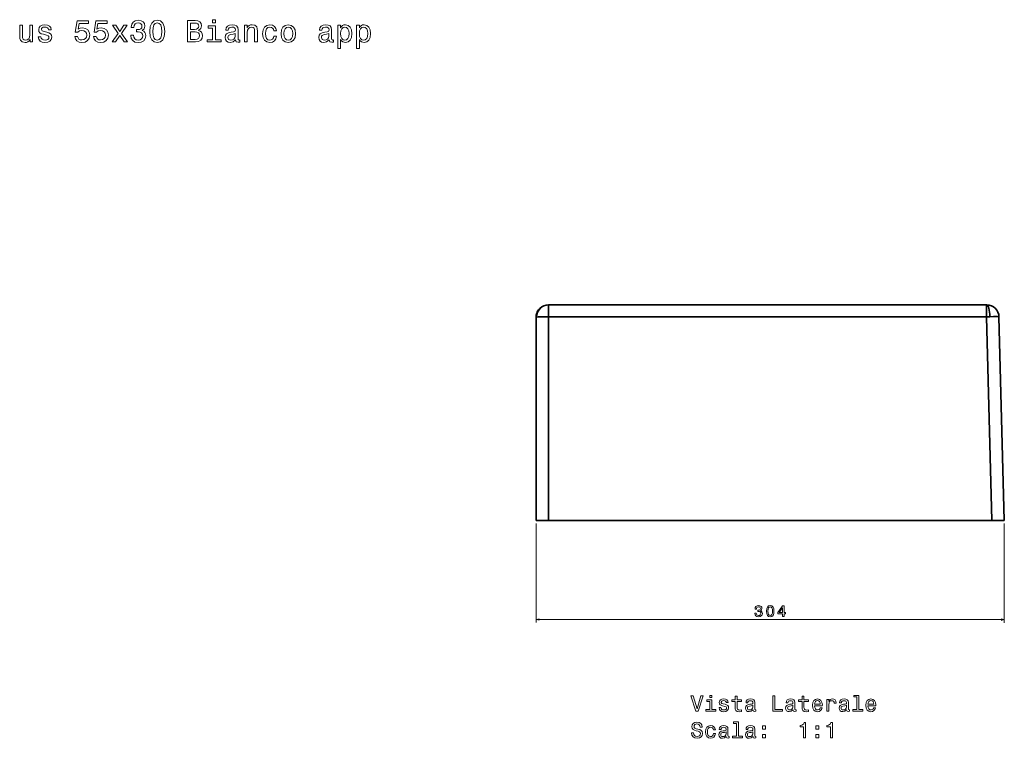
# Model space of a CAD drawing. Extents: x 316 to 1594, y -224 to 776.
# Tile 3 of 3: x 956 to 1594, y 310 to 776. Entities that reach past the tile are written whole.
import ezdxf

# ---------------------------------------------------------------- set-up
doc = ezdxf.new("R2010")
doc.units = 0

msp = doc.modelspace()

# ---------------------------------------------------------------- linework, layer by layer
at = {"color": 7, "lineweight": 35}
for p, q in [((1582.9, 591.4), (1298.69, 591.4)), ((1298.69, 591.4), (1582.9, 591.4)), ((1290.69, 583.4), (1290.69, 451.4)), ((1290.69, 451.4), (1290.69, 583.4)), ((1290.69, 451.4), (1290.69, 583.4)), ((1290.69, 583.4), (1290.69, 451.4)), ((1298.69, 583.61), (1298.69, 451.4)), ((1298.69, 583.61), (1582.9, 583.61)), ((1298.69, 583.61), (1298.69, 451.4)), ((1582.9, 583.61), (1298.69, 583.61)), ((1586.36, 451.4), (1582.9, 583.61)), ((1586.36, 451.4), (1582.9, 583.61)), ((1594.36, 451.4), (1590.89, 583.61)), ((1590.89, 583.61), (1594.36, 451.4)), ((1586.36, 451.4), (1298.69, 451.4)), ((1298.69, 451.4), (1586.36, 451.4)), ((1586.36, 451.4), (1298.69, 451.4)), ((1332.81, 451.4), (1303.69, 451.4)), ((1303.69, 451.4), (1332.81, 451.4)), ((1345.26, 451.4), (1402.69, 451.4)), ((1402.69, 451.4), (1345.26, 451.4)), ((1406.12, 451.4), (1475.25, 451.4)), ((1475.25, 451.4), (1406.12, 451.4)), ((1478.69, 451.4), (1536.12, 451.4)), ((1536.12, 451.4), (1478.69, 451.4)), ((1536.12, 451.4), (1561.72, 451.4)), ((1536.12, 451.4), (1561.72, 451.4))]:
    msp.add_line(p, q, dxfattribs=at)
at = {"color": 7, "lineweight": 35, "ltscale": 0.194766}
for p, q in [((1298.69, 591.4), (1298.69, 583.61)), ((1298.69, 591.4), (1298.69, 583.61)), ((1582.9, 583.61), (1582.9, 591.4)), ((1582.9, 583.61), (1582.9, 591.4))]:
    msp.add_line(p, q, dxfattribs=at)
at = {"color": 7, "lineweight": 35, "ltscale": 0.000577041}
msp.add_line((1290.78, 584.59), (1290.77, 584.57), dxfattribs=at)
at = {"color": 7, "lineweight": 35, "ltscale": 0.002589}
msp.add_line((1291.13, 586.03), (1291.1, 585.93), dxfattribs=at)
at = {"color": 7, "lineweight": 35, "ltscale": 0.000484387}
msp.add_line((1291.8, 587.47), (1291.79, 587.45), dxfattribs=at)
at = {"color": 7, "lineweight": 35, "ltscale": 0.25}
msp.add_line((1290.69, 521.4), (1290.69, 531.4), dxfattribs=at)
msp.add_line((1290.69, 521.4), (1290.69, 531.4), dxfattribs=at)
msp.add_line((1290.69, 521.4), (1290.69, 531.4), dxfattribs=at)
msp.add_line((1290.69, 521.4), (1290.69, 531.4), dxfattribs=at)
at = {"color": 7, "lineweight": 35, "ltscale": 0.250001}
msp.add_line((1290.69, 511.4), (1290.69, 521.4), dxfattribs=at)
msp.add_line((1290.69, 511.4), (1290.69, 521.4), dxfattribs=at)
msp.add_line((1290.69, 511.4), (1290.69, 521.4), dxfattribs=at)
msp.add_line((1290.69, 511.4), (1290.69, 521.4), dxfattribs=at)
at = {"color": 7, "lineweight": 13}
for p, q in [((1290.69, 449.4), (1290.68, 385.1)), ((1594.36, 449.35), (1594.34, 385.05)), ((1290.68, 387.1), (1594.35, 387.05))]:
    msp.add_line(p, q, dxfattribs=at)
at = {"color": 7, "lineweight": 35, "ltscale": 0.2}
for p, q in [((1290.69, 451.4), (1298.69, 451.4)), ((1290.69, 451.4), (1298.69, 451.4)), ((1298.69, 451.4), (1290.69, 451.4))]:
    msp.add_line(p, q, dxfattribs=at)
at = {"color": 7, "lineweight": 35, "ltscale": 0.399136}
for p, q in [((1303.69, 451.4), (1319.65, 451.4)), ((1319.65, 451.4), (1303.69, 451.4))]:
    msp.add_line(p, q, dxfattribs=at)
at = {"color": 7, "lineweight": 35, "ltscale": 0.001437}
msp.add_line((1319.65, 451.4), (1319.71, 451.4), dxfattribs=at)
at = {"color": 7, "lineweight": 35, "ltscale": 0.001395}
msp.add_line((1319.71, 451.4), (1319.65, 451.4), dxfattribs=at)
at = {"color": 7, "lineweight": 35, "ltscale": 0.001459}
msp.add_line((1319.65, 451.4), (1319.71, 451.4), dxfattribs=at)
at = {"color": 7, "lineweight": 35, "ltscale": 0.000653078}
msp.add_line((1319.68, 451.4), (1319.65, 451.4), dxfattribs=at)
at = {"color": 7, "lineweight": 35, "ltscale": 0.000704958}
msp.add_line((1319.65, 451.4), (1319.68, 451.4), dxfattribs=at)
at = {"color": 7, "lineweight": 35, "ltscale": 0.000607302}
msp.add_line((1319.68, 451.4), (1319.65, 451.4), dxfattribs=at)
at = {"color": 7, "lineweight": 35, "ltscale": 0.311316}
msp.add_line((1332.81, 451.4), (1345.26, 451.4), dxfattribs=at)
msp.add_line((1332.81, 451.4), (1345.26, 451.4), dxfattribs=at)
at = {"color": 7, "lineweight": 35, "ltscale": 0.000292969}
msp.add_line((1332.82, 451.4), (1332.81, 451.4), dxfattribs=at)
at = {"color": 7, "lineweight": 35, "ltscale": 0.000286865}
msp.add_line((1332.82, 451.4), (1332.81, 451.4), dxfattribs=at)
at = {"color": 7, "lineweight": 35, "ltscale": 0.085864}
msp.add_line((1402.69, 451.4), (1406.12, 451.4), dxfattribs=at)
msp.add_line((1402.69, 451.4), (1406.12, 451.4), dxfattribs=at)
at = {"color": 7, "lineweight": 35, "ltscale": 0.085867}
msp.add_line((1475.25, 451.4), (1478.69, 451.4), dxfattribs=at)
msp.add_line((1475.25, 451.4), (1478.69, 451.4), dxfattribs=at)
at = {"color": 7, "lineweight": 35, "ltscale": 7.93457e-05}
msp.add_line((1478.69, 451.4), (1478.69, 451.4), dxfattribs=at)
at = {"color": 7, "lineweight": 35, "ltscale": 0.000506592}
msp.add_line((1561.7, 451.4), (1561.72, 451.4), dxfattribs=at)
at = {"color": 7, "lineweight": 35, "ltscale": 0.19993}
for p, q in [((1586.36, 451.4), (1594.36, 451.4)), ((1586.36, 451.4), (1594.36, 451.4)), ((1594.36, 451.4), (1586.36, 451.4))]:
    msp.add_line(p, q, dxfattribs=at)
at = {"color": 7, "lineweight": 13}
for points in [[(973.14, 768.29), (971.43, 768.69), (970.16, 769.16), (969.73, 770.11), (969.85, 770.77), (970.28, 771.26), (970.96, 771.56), (971.95, 771.68), (972.9, 771.56), (973.65, 771.2), (974.13, 770.65), (974.33, 769.93), (976.07, 769.93), (976.07, 769.97), (975.77, 771.28), (974.94, 772.31), (973.65, 772.95), (971.95, 773.19), (970.24, 772.95), (968.99, 772.29), (968.2, 771.3), (967.96, 770.05), (968.14, 768.84), (968.7, 767.99), (969.63, 767.38), (970.98, 766.96), (972.96, 766.48), (974.17, 765.97), (974.49, 765.57), (974.62, 764.96), (974.43, 764.22), (973.95, 763.65), (973.16, 763.29), (972.11, 763.17), (971, 763.29), (970.2, 763.71), (969.65, 764.4), (969.43, 765.35), (967.72, 765.35), (968, 763.73), (968.83, 762.56), (970.14, 761.86), (971.95, 761.59), (973.85, 761.86), (975.24, 762.56), (976.09, 763.69), (976.39, 765.16), (976.17, 766.44), (975.54, 767.3), (974.51, 767.87)], [(991.3, 765.63), (991.74, 763.97), (992.73, 762.68), (994.18, 761.88), (996.04, 761.57), (998.08, 761.94), (999.67, 762.93), (1000.68, 764.5), (1001.06, 766.52), (1000.72, 768.39), (999.75, 769.86), (998.24, 770.81), (996.28, 771.16), (994.77, 770.91), (993.6, 770.25), (994.16, 774.02), (1000.3, 774.02), (1000.3, 775.67), (992.81, 775.67), (991.7, 768.25), (993.32, 768.25), (994.49, 769.2), (995.98, 769.54), (997.27, 769.32), (998.26, 768.67), (998.88, 767.69), (999.11, 766.41), (998.88, 765.14), (998.24, 764.16), (997.25, 763.53), (995.98, 763.31), (994.91, 763.45), (994.08, 763.91), (993.48, 764.64), (993.17, 765.63)], [(1003.44, 765.63), (1003.89, 763.97), (1004.87, 762.68), (1006.33, 761.88), (1008.18, 761.57), (1010.22, 761.94), (1011.81, 762.93), (1012.82, 764.5), (1013.21, 766.52), (1012.86, 768.39), (1011.89, 769.86), (1010.38, 770.81), (1008.43, 771.16), (1006.91, 770.91), (1005.74, 770.25), (1006.31, 774.02), (1012.44, 774.02), (1012.44, 775.67), (1004.96, 775.67), (1003.85, 768.25), (1005.46, 768.25), (1006.63, 769.2), (1008.12, 769.54), (1009.41, 769.32), (1010.4, 768.67), (1011.03, 767.69), (1011.25, 766.41), (1011.03, 765.14), (1010.38, 764.16), (1009.39, 763.53), (1008.12, 763.31), (1007.05, 763.45), (1006.23, 763.91), (1005.62, 764.64), (1005.32, 765.63)], [(1027.65, 766.37), (1027.65, 766.23), (1027.97, 764.3), (1028.92, 762.84), (1030.41, 761.92), (1032.39, 761.57), (1034.49, 761.92), (1036.06, 762.8), (1037.07, 764.22), (1037.43, 766.03), (1037.27, 767.22), (1036.83, 768.19), (1036.1, 768.94), (1035.13, 769.48), (1036.45, 770.57), (1036.91, 772.31), (1036.61, 773.88), (1035.74, 775.07), (1034.33, 775.82), (1032.39, 776.08), (1030.57, 775.76), (1029.18, 774.87), (1028.28, 773.46), (1027.97, 771.58), (1027.97, 771.44), (1029.77, 771.44), (1029.93, 772.73), (1030.45, 773.66), (1031.3, 774.22), (1032.49, 774.42), (1033.54, 774.26), (1034.31, 773.84), (1034.77, 773.15), (1034.95, 772.22), (1034.77, 771.24), (1034.29, 770.57), (1033.44, 770.17), (1032.29, 770.05), (1031.5, 770.07), (1031.5, 768.47), (1032.49, 768.51), (1033.76, 768.33), (1034.71, 767.85), (1035.28, 767.06), (1035.48, 766.03), (1035.26, 764.86), (1034.67, 763.99), (1033.74, 763.45), (1032.51, 763.27), (1031.24, 763.47), (1030.31, 764.07), (1029.73, 765.04), (1029.51, 766.37)], [(1040.02, 768.82), (1040.32, 765.65), (1041.27, 763.39), (1042.78, 762.02), (1044.88, 761.57), (1046.96, 762.02), (1048.47, 763.39), (1049.4, 765.65), (1049.72, 768.82), (1049.4, 771.96), (1049.01, 773.21), (1048.47, 774.24), (1046.96, 775.61), (1044.88, 776.08), (1042.78, 775.61), (1041.27, 774.22), (1040.32, 771.96)], [(1041.95, 768.82), (1042.11, 771.26), (1042.62, 773.01), (1043.53, 774.04), (1044.88, 774.4), (1046.21, 774.04), (1047.12, 773.01), (1047.62, 771.26), (1047.78, 768.82), (1047.62, 766.35), (1047.12, 764.6), (1046.21, 763.57), (1044.88, 763.23), (1043.53, 763.57), (1042.62, 764.6), (1042.11, 766.35)], [(1071.69, 769.54), (1073.1, 770.71), (1073.46, 771.5), (1073.58, 772.47), (1073.32, 773.98), (1072.53, 775.07), (1071.26, 775.73), (1069.49, 775.98), (1064.51, 775.98), (1064.51, 761.98), (1069.77, 761.98), (1071.65, 762.26), (1073.04, 763.09), (1073.91, 764.4), (1074.21, 766.17), (1074.03, 767.36), (1073.54, 768.35), (1072.76, 769.08)], [(1069.11, 770.17), (1066.36, 770.17), (1066.36, 774.3), (1069.27, 774.3), (1070.36, 774.18), (1071.12, 773.82), (1071.59, 773.19), (1071.75, 772.27), (1071.57, 771.34), (1071.08, 770.69), (1070.26, 770.29)], [(1082.62, 776.46), (1080.74, 776.46), (1080.74, 774.44), (1082.62, 774.44)], [(1095.71, 763.39), (1095.71, 763.33), (1095.81, 762.64), (1096.12, 762.16), (1097.39, 761.78), (1098.38, 761.94), (1098.38, 763.31), (1097.95, 763.25), (1097.39, 763.51), (1097.29, 764.32), (1097.29, 769.93), (1097.04, 771.36), (1096.34, 772.37), (1095.11, 772.97), (1093.37, 773.19), (1091.68, 772.95), (1090.43, 772.27), (1089.64, 771.2), (1089.38, 769.78), (1089.38, 769.66), (1090.97, 769.66), (1091.11, 770.51), (1091.56, 771.12), (1092.28, 771.48), (1093.31, 771.62), (1094.3, 771.52), (1095.01, 771.22), (1095.43, 770.69), (1095.57, 769.97), (1095.49, 769.12), (1095.17, 768.69), (1094.36, 768.49), (1092.85, 768.33), (1091.11, 767.97), (1089.88, 767.32), (1089.16, 766.31), (1088.94, 764.82), (1089.14, 763.49), (1089.76, 762.5), (1090.77, 761.88), (1092.16, 761.65), (1094.04, 762.08)], [(1101.42, 761.98), (1103.2, 761.98), (1103.2, 768.23), (1103.38, 769.66), (1103.96, 770.71), (1104.87, 771.36), (1106.08, 771.6), (1107.05, 771.4), (1107.66, 770.85), (1107.96, 769.95), (1108.06, 768.73), (1108.06, 761.98), (1109.83, 761.98), (1109.83, 769.1), (1109.75, 770.53), (1109.39, 771.72), (1108.2, 772.81), (1106.34, 773.19), (1105.32, 773.05), (1104.45, 772.67), (1103.7, 772.02), (1103.12, 771.16), (1103.12, 772.81), (1101.42, 772.81)], [(1120.47, 769.22), (1122.22, 769.22), (1121.86, 770.83), (1120.99, 772.1), (1119.64, 772.89), (1117.88, 773.19), (1115.95, 772.79), (1114.47, 771.66), (1113.55, 769.82), (1113.22, 767.36), (1113.53, 764.92), (1114.43, 763.11), (1115.87, 761.98), (1117.82, 761.59), (1119.56, 761.9), (1120.91, 762.74), (1121.84, 764.07), (1122.24, 765.85), (1120.55, 765.85), (1120.24, 764.72), (1119.68, 763.87), (1118.87, 763.35), (1117.88, 763.19), (1116.65, 763.45), (1115.77, 764.26), (1115.22, 765.57), (1115.04, 767.42), (1115.22, 769.24), (1115.79, 770.55), (1116.69, 771.36), (1117.88, 771.64), (1118.93, 771.46), (1119.72, 770.99), (1120.24, 770.23)], [(1125.19, 767.38), (1125.51, 764.92), (1126.44, 763.11), (1127.91, 761.98), (1129.89, 761.59), (1131.84, 761.98), (1133.32, 763.09), (1134.24, 764.9), (1134.59, 767.38), (1134.24, 769.84), (1133.32, 771.68), (1131.84, 772.79), (1129.89, 773.19), (1127.91, 772.79), (1126.44, 771.66), (1125.51, 769.84)], [(1156.43, 763.39), (1156.43, 763.33), (1156.53, 762.64), (1156.84, 762.16), (1158.11, 761.78), (1159.1, 761.94), (1159.1, 763.31), (1158.67, 763.25), (1158.11, 763.51), (1158.01, 764.32), (1158.01, 769.93), (1157.77, 771.36), (1157.06, 772.37), (1155.83, 772.97), (1154.09, 773.19), (1152.4, 772.95), (1151.15, 772.27), (1150.36, 771.2), (1150.1, 769.78), (1150.1, 769.66), (1151.69, 769.66), (1151.83, 770.51), (1152.28, 771.12), (1153, 771.48), (1154.03, 771.62), (1155.02, 771.52), (1155.73, 771.22), (1156.15, 770.69), (1156.29, 769.97), (1156.21, 769.12), (1155.89, 768.69), (1155.08, 768.49), (1153.57, 768.33), (1151.83, 767.97), (1150.6, 767.32), (1149.88, 766.31), (1149.66, 764.82), (1149.86, 763.49), (1150.48, 762.5), (1151.49, 761.88), (1152.88, 761.65), (1154.76, 762.08)], [(1163.82, 771.14), (1163.82, 772.81), (1162.04, 772.81), (1162.04, 757.78), (1163.82, 757.78), (1163.82, 763.63), (1164.44, 762.68), (1165.15, 762.06), (1166.92, 761.59), (1168.62, 761.98), (1169.95, 763.13), (1170.82, 764.94), (1171.14, 767.4), (1170.82, 769.84), (1169.95, 771.66), (1168.62, 772.79), (1166.92, 773.19), (1165.96, 773.07), (1165.13, 772.69), (1164.42, 772.04)], [(1175.96, 771.14), (1175.96, 772.81), (1174.19, 772.81), (1174.19, 757.78), (1175.96, 757.78), (1175.96, 763.63), (1176.59, 762.68), (1177.29, 762.06), (1179.07, 761.59), (1180.76, 761.98), (1182.09, 763.13), (1182.96, 764.94), (1183.28, 767.4), (1182.96, 769.84), (1182.09, 771.66), (1180.76, 772.79), (1179.07, 773.19), (1178.1, 773.07), (1177.27, 772.69), (1176.57, 772.04)], [(964.04, 772.81), (962.27, 772.81), (962.27, 766.56), (962.07, 765.1), (961.48, 764.05), (960.57, 763.41), (959.38, 763.21), (958.44, 763.37), (957.83, 763.85), (957.49, 764.68), (957.41, 765.85), (957.41, 772.81), (955.63, 772.81), (955.63, 765.69), (955.69, 764.26), (956.08, 763.07), (957.25, 761.98), (959.12, 761.59), (960.13, 761.73), (961, 762.1), (961.74, 762.72), (962.35, 763.63), (962.35, 761.98), (964.04, 761.98)], [(1017.7, 761.98), (1020.49, 766.19), (1023.35, 761.98), (1025.49, 761.98), (1021.62, 767.56), (1025.27, 772.81), (1023.21, 772.81), (1020.57, 768.88), (1017.93, 772.81), (1015.83, 772.81), (1019.42, 767.54), (1015.63, 761.98)], [(1069.55, 763.65), (1066.36, 763.65), (1066.36, 768.47), (1069.37, 768.47), (1070.64, 768.33), (1071.55, 767.91), (1072.09, 767.18), (1072.27, 766.13), (1072.09, 765.02), (1071.59, 764.26), (1070.74, 763.79)], [(1082.56, 763.47), (1082.56, 772.45), (1078, 772.45), (1078, 770.93), (1080.79, 770.93), (1080.79, 763.47), (1077.15, 763.47), (1077.15, 761.98), (1086.23, 761.98), (1086.23, 763.47)], [(1095.51, 765.77), (1095.27, 764.72), (1094.62, 763.91), (1093.66, 763.39), (1092.47, 763.21), (1091.7, 763.31), (1091.15, 763.63), (1090.81, 764.2), (1090.71, 764.98), (1090.79, 765.69), (1091.11, 766.19), (1092.4, 766.76), (1094.04, 767), (1095.51, 767.48)], [(1127, 767.4), (1127.18, 769.22), (1127.75, 770.53), (1128.66, 771.34), (1129.89, 771.62), (1131.1, 771.34), (1132, 770.55), (1132.57, 769.22), (1132.77, 767.4), (1132.57, 765.57), (1132, 764.24), (1131.1, 763.43), (1129.89, 763.17), (1128.66, 763.43), (1127.75, 764.24), (1127.18, 765.57)], [(1156.23, 765.77), (1155.99, 764.72), (1155.34, 763.91), (1154.38, 763.39), (1153.19, 763.21), (1152.42, 763.31), (1151.87, 763.63), (1151.53, 764.2), (1151.43, 764.98), (1151.51, 765.69), (1151.83, 766.19), (1153.13, 766.76), (1154.76, 767), (1156.23, 767.48)], [(1166.62, 763.19), (1165.43, 763.45), (1164.56, 764.26), (1164.02, 765.57), (1163.84, 767.4), (1164.02, 769.22), (1164.56, 770.53), (1165.43, 771.32), (1166.62, 771.6), (1167.71, 771.32), (1168.58, 770.51), (1169.12, 769.2), (1169.32, 767.4), (1169.12, 765.59), (1168.58, 764.26), (1167.71, 763.45)], [(1178.77, 763.19), (1177.57, 763.45), (1176.71, 764.26), (1176.16, 765.57), (1175.98, 767.4), (1176.16, 769.22), (1176.71, 770.53), (1177.57, 771.32), (1178.77, 771.6), (1179.85, 771.32), (1180.72, 770.51), (1181.27, 769.2), (1181.47, 767.4), (1181.27, 765.59), (1180.72, 764.26), (1179.85, 763.45)], [(1432.5, 391.28), (1432.5, 391.2), (1432.66, 390.24), (1433.13, 389.51), (1433.88, 389.05), (1434.87, 388.87), (1435.92, 389.05), (1436.7, 389.49), (1437.21, 390.2), (1437.39, 391.1), (1437.31, 391.7), (1437.09, 392.18), (1436.72, 392.56), (1436.24, 392.83), (1436.9, 393.37), (1437.13, 394.24), (1436.98, 395.03), (1436.54, 395.62), (1435.84, 396), (1434.87, 396.13), (1433.96, 395.97), (1433.27, 395.52), (1432.81, 394.82), (1432.66, 393.88), (1432.66, 393.81), (1433.56, 393.81), (1433.64, 394.45), (1433.9, 394.92), (1434.32, 395.2), (1434.92, 395.3), (1435.44, 395.22), (1435.83, 395.01), (1436.06, 394.66), (1436.15, 394.2), (1436.06, 393.71), (1435.82, 393.37), (1435.39, 393.17), (1434.82, 393.11), (1434.43, 393.12), (1434.42, 392.32), (1434.92, 392.34), (1435.55, 392.25), (1436.03, 392.01), (1436.31, 391.62), (1436.41, 391.1), (1436.3, 390.52), (1436.01, 390.08), (1435.54, 389.81), (1434.93, 389.72), (1434.29, 389.82), (1433.83, 390.13), (1433.54, 390.61), (1433.43, 391.28)], [(1440.08, 392.49), (1440.23, 390.91), (1440.71, 389.78), (1441.46, 389.1), (1442.51, 388.87), (1443.55, 389.09), (1444.31, 389.78), (1444.77, 390.91), (1444.93, 392.49), (1444.77, 394.07), (1444.58, 394.69), (1444.31, 395.21), (1443.55, 395.89), (1442.51, 396.13), (1441.46, 395.89), (1440.71, 395.2), (1440.23, 394.07)], [(1441.05, 392.49), (1441.13, 393.71), (1441.38, 394.59), (1441.84, 395.11), (1442.51, 395.29), (1443.18, 395.11), (1443.63, 394.59), (1443.88, 393.71), (1443.96, 392.49), (1443.88, 391.26), (1443.63, 390.39), (1443.18, 389.87), (1442.51, 389.7), (1441.84, 389.87), (1441.38, 390.39), (1441.13, 391.26)], [(1450.54, 389.07), (1451.45, 389.07), (1451.45, 390.81), (1452.45, 390.81), (1452.45, 391.61), (1451.45, 391.62), (1451.45, 395.92), (1450.53, 395.92), (1447.46, 391.7), (1447.46, 390.81), (1450.54, 390.81)], [(1448.31, 391.62), (1450.54, 394.75), (1450.54, 391.62)], [(1397.53, 337.54), (1395.03, 329.03), (1392.45, 337.54), (1391.08, 337.54), (1394.31, 327.53), (1395.75, 327.53), (1398.9, 337.54)], [(1404.59, 328.59), (1404.59, 335.01), (1401.34, 335.01), (1401.34, 333.93), (1403.33, 333.93), (1403.33, 328.59), (1400.73, 328.59), (1400.73, 327.53), (1407.22, 327.53), (1407.22, 328.59)], [(1404.64, 337.87), (1403.3, 337.87), (1403.3, 336.43), (1404.64, 336.43)], [(1413.18, 332.04), (1411.96, 332.33), (1411.05, 332.66), (1410.75, 333.33), (1410.83, 333.81), (1411.14, 334.16), (1411.63, 334.37), (1412.33, 334.46), (1413.01, 334.37), (1413.54, 334.11), (1413.89, 333.72), (1414.03, 333.2), (1415.27, 333.2), (1415.27, 333.23), (1415.06, 334.17), (1414.46, 334.9), (1413.54, 335.37), (1412.33, 335.54), (1411.11, 335.37), (1410.21, 334.89), (1409.65, 334.18), (1409.48, 333.29), (1409.61, 332.43), (1410.01, 331.82), (1410.67, 331.39), (1411.64, 331.09), (1413.05, 330.74), (1413.92, 330.38), (1414.15, 330.09), (1414.23, 329.66), (1414.1, 329.13), (1413.76, 328.72), (1413.2, 328.46), (1412.45, 328.38), (1411.65, 328.46), (1411.08, 328.77), (1410.69, 329.26), (1410.53, 329.93), (1409.31, 329.93), (1409.51, 328.78), (1410.1, 327.95), (1411.04, 327.44), (1412.33, 327.25), (1413.69, 327.44), (1414.68, 327.95), (1415.29, 328.75), (1415.5, 329.8), (1415.34, 330.71), (1414.9, 331.33), (1414.16, 331.73)], [(1419.77, 333.93), (1419.77, 330.05), (1419.85, 328.8), (1420.26, 327.93), (1421.06, 327.43), (1422.43, 327.25), (1423.93, 327.33), (1423.93, 328.42), (1422.84, 328.33), (1421.84, 328.45), (1421.31, 328.81), (1421.08, 329.41), (1421.04, 330.27), (1421.04, 333.93), (1423.93, 333.93), (1423.93, 335.01), (1421.04, 335.01), (1421.04, 337.27), (1419.77, 337.27), (1419.77, 335.01), (1417.58, 335.01), (1417.58, 333.93)], [(1431.34, 328.54), (1431.34, 328.49), (1431.41, 328), (1431.63, 327.66), (1432.53, 327.38), (1433.24, 327.5), (1433.24, 328.48), (1432.94, 328.44), (1432.53, 328.62), (1432.46, 329.2), (1432.46, 333.2), (1432.29, 334.23), (1431.78, 334.95), (1430.91, 335.38), (1429.67, 335.54), (1428.46, 335.37), (1427.56, 334.88), (1427, 334.11), (1426.81, 333.1), (1426.81, 333.02), (1427.95, 333.02), (1428.05, 333.62), (1428.37, 334.05), (1428.89, 334.31), (1429.62, 334.41), (1430.33, 334.34), (1430.83, 334.13), (1431.14, 333.75), (1431.24, 333.23), (1431.18, 332.63), (1430.95, 332.33), (1430.37, 332.18), (1429.29, 332.07), (1428.05, 331.81), (1427.17, 331.35), (1426.65, 330.63), (1426.5, 329.56), (1426.64, 328.61), (1427.09, 327.9), (1427.81, 327.46), (1428.8, 327.3), (1430.14, 327.6)], [(1444.15, 327.53), (1450.57, 327.53), (1450.57, 328.74), (1445.47, 328.74), (1445.47, 337.53), (1444.15, 337.53)], [(1457.36, 328.54), (1457.36, 328.49), (1457.43, 328), (1457.65, 327.66), (1458.56, 327.38), (1459.26, 327.5), (1459.26, 328.48), (1458.96, 328.44), (1458.56, 328.62), (1458.48, 329.2), (1458.48, 333.2), (1458.31, 334.23), (1457.81, 334.95), (1456.93, 335.38), (1455.69, 335.54), (1454.48, 335.37), (1453.59, 334.88), (1453.02, 334.11), (1452.84, 333.1), (1452.84, 333.02), (1453.97, 333.02), (1454.08, 333.62), (1454.39, 334.05), (1454.91, 334.31), (1455.65, 334.41), (1456.35, 334.34), (1456.86, 334.13), (1457.16, 333.75), (1457.26, 333.23), (1457.2, 332.63), (1456.97, 332.33), (1456.4, 332.18), (1455.31, 332.07), (1454.08, 331.81), (1453.2, 331.35), (1452.68, 330.63), (1452.52, 329.56), (1452.66, 328.61), (1453.11, 327.9), (1453.83, 327.46), (1454.82, 327.3), (1456.16, 327.6)], [(1463.14, 333.93), (1463.14, 330.05), (1463.23, 328.8), (1463.63, 327.93), (1464.44, 327.43), (1465.8, 327.25), (1467.3, 327.33), (1467.3, 328.42), (1466.21, 328.33), (1465.21, 328.45), (1464.68, 328.81), (1464.45, 329.41), (1464.41, 330.27), (1464.41, 333.93), (1467.3, 333.93), (1467.3, 335.01), (1464.41, 335.01), (1464.41, 337.27), (1463.14, 337.27), (1463.14, 335.01), (1460.95, 335.01), (1460.95, 333.93)], [(1471.22, 331.03), (1476.29, 331.03), (1476.31, 331.62), (1476.08, 333.28), (1475.44, 334.52), (1474.44, 335.27), (1473.1, 335.54), (1471.78, 335.25), (1470.78, 334.44), (1470.13, 333.13), (1469.9, 331.4), (1470.11, 329.63), (1470.76, 328.33), (1471.76, 327.53), (1473.05, 327.25), (1474.18, 327.44), (1475.1, 327.93), (1475.78, 328.71), (1476.16, 329.75), (1474.91, 329.75), (1474.65, 329.17), (1474.28, 328.74), (1473.21, 328.39), (1472.39, 328.55), (1471.77, 329.05), (1471.37, 329.88), (1471.22, 330.99)], [(1471.22, 332.1), (1471.38, 333.09), (1471.77, 333.82), (1472.36, 334.27), (1473.14, 334.43), (1473.9, 334.27), (1474.49, 333.82), (1474.85, 333.09), (1474.98, 332.1)], [(1479.26, 327.53), (1480.53, 327.53), (1480.53, 331.95), (1480.66, 333.02), (1481.05, 333.78), (1481.68, 334.24), (1482.53, 334.4), (1483.17, 334.3), (1483.64, 334.01), (1483.93, 333.52), (1484.03, 332.86), (1485.31, 332.86), (1485.14, 334.03), (1484.67, 334.86), (1483.87, 335.37), (1482.79, 335.54), (1482.06, 335.42), (1481.42, 335.14), (1480.86, 334.65), (1480.42, 333.98), (1480.42, 335.27), (1479.26, 335.27)], [(1492.06, 328.54), (1492.06, 328.49), (1492.13, 328), (1492.35, 327.66), (1493.25, 327.38), (1493.96, 327.5), (1493.96, 328.48), (1493.66, 328.44), (1493.25, 328.62), (1493.18, 329.2), (1493.18, 333.2), (1493.01, 334.23), (1492.5, 334.95), (1491.63, 335.38), (1490.39, 335.54), (1489.18, 335.37), (1488.28, 334.88), (1487.72, 334.11), (1487.53, 333.1), (1487.53, 333.02), (1488.67, 333.02), (1488.77, 333.62), (1489.09, 334.05), (1489.61, 334.31), (1490.34, 334.41), (1491.05, 334.34), (1491.55, 334.13), (1491.86, 333.75), (1491.96, 333.23), (1491.9, 332.63), (1491.67, 332.33), (1491.09, 332.18), (1490.01, 332.07), (1488.77, 331.81), (1487.89, 331.35), (1487.38, 330.63), (1487.22, 329.56), (1487.36, 328.61), (1487.81, 327.9), (1488.53, 327.46), (1489.52, 327.3), (1490.86, 327.6)], [(1498.66, 336.81), (1498.66, 328.59), (1496.05, 328.59), (1496.05, 327.53), (1502.52, 327.53), (1502.52, 328.59), (1499.93, 328.59), (1499.93, 337.87), (1496.67, 337.87), (1496.67, 336.81)], [(1505.92, 331.03), (1510.99, 331.03), (1511.01, 331.62), (1510.78, 333.28), (1510.14, 334.52), (1509.13, 335.27), (1507.79, 335.54), (1506.48, 335.25), (1505.47, 334.44), (1504.82, 333.13), (1504.59, 331.4), (1504.81, 329.63), (1505.46, 328.33), (1506.45, 327.53), (1507.75, 327.25), (1508.87, 327.44), (1509.8, 327.93), (1510.47, 328.71), (1510.86, 329.75), (1509.61, 329.75), (1509.35, 329.17), (1508.97, 328.74), (1507.91, 328.39), (1507.09, 328.55), (1506.47, 329.05), (1506.06, 329.88), (1505.92, 330.99)], [(1505.92, 332.1), (1506.08, 333.09), (1506.47, 333.82), (1507.06, 334.27), (1507.84, 334.43), (1508.6, 334.27), (1509.19, 333.82), (1509.55, 333.09), (1509.68, 332.1)], [(1431.19, 330.24), (1431.02, 329.49), (1430.56, 328.91), (1429.87, 328.54), (1429.02, 328.41), (1428.47, 328.48), (1428.08, 328.71), (1427.84, 329.11), (1427.76, 329.67), (1427.82, 330.18), (1428.05, 330.54), (1428.97, 330.94), (1430.14, 331.12), (1431.19, 331.46)], [(1457.22, 330.24), (1457.04, 329.49), (1456.58, 328.91), (1455.89, 328.54), (1455.04, 328.41), (1454.49, 328.48), (1454.1, 328.71), (1453.86, 329.11), (1453.79, 329.67), (1453.84, 330.18), (1454.08, 330.54), (1455, 330.94), (1456.16, 331.12), (1457.22, 331.46)], [(1491.91, 330.24), (1491.74, 329.49), (1491.28, 328.91), (1490.59, 328.54), (1489.74, 328.41), (1489.19, 328.48), (1488.8, 328.71), (1488.56, 329.11), (1488.48, 329.67), (1488.54, 330.18), (1488.77, 330.54), (1489.7, 330.94), (1490.86, 331.12), (1491.91, 331.46)], [(1392.75, 313.55), (1391.44, 313.55), (1391.73, 312.02), (1392.45, 310.9), (1393.56, 310.22), (1395.06, 309.98), (1396.54, 310.21), (1397.65, 310.84), (1398.35, 311.84), (1398.61, 313.15), (1398.4, 314.33), (1397.79, 315.09), (1396.81, 315.6), (1395.5, 315.97), (1394.38, 316.24), (1393.64, 316.56), (1393.23, 317.02), (1393.1, 317.74), (1393.23, 318.39), (1393.6, 318.88), (1394.18, 319.21), (1394.97, 319.33), (1395.78, 319.18), (1396.41, 318.8), (1396.83, 318.15), (1397.03, 317.27), (1398.34, 317.27), (1398.34, 317.3), (1398.11, 318.65), (1397.43, 319.66), (1396.37, 320.29), (1394.93, 320.51), (1393.63, 320.29), (1392.62, 319.69), (1391.97, 318.75), (1391.74, 317.54), (1391.93, 316.46), (1392.48, 315.73), (1393.34, 315.24), (1394.52, 314.86), (1395.69, 314.53), (1396.57, 314.21), (1397.1, 313.75), (1397.29, 313), (1397.12, 312.24), (1396.67, 311.66), (1395.99, 311.3), (1395.11, 311.19), (1394.13, 311.35), (1393.38, 311.81), (1392.91, 312.56)], [(1420.59, 319.53), (1420.59, 311.32), (1417.98, 311.32), (1417.98, 310.25), (1424.45, 310.25), (1424.45, 311.32), (1421.86, 311.32), (1421.86, 320.6), (1418.6, 320.6), (1418.6, 319.53)], [(1464.16, 310.25), (1465.47, 310.25), (1465.47, 320.32), (1464.49, 320.32), (1464.23, 319.44), (1463.72, 318.85), (1462.92, 318.51), (1461.83, 318.39), (1461.83, 317.37), (1464.16, 317.37)], [(1481.51, 310.25), (1482.82, 310.25), (1482.82, 320.32), (1481.84, 320.32), (1481.58, 319.44), (1481.06, 318.85), (1480.27, 318.51), (1479.18, 318.39), (1479.18, 317.37), (1481.51, 317.37)], [(1405.65, 315.42), (1406.9, 315.42), (1406.64, 316.58), (1406.02, 317.48), (1405.06, 318.05), (1403.8, 318.26), (1402.42, 317.97), (1401.37, 317.17), (1400.7, 315.86), (1400.47, 314.1), (1400.69, 312.35), (1401.34, 311.06), (1402.36, 310.25), (1403.76, 309.98), (1405, 310.19), (1405.96, 310.8), (1406.63, 311.75), (1406.91, 313.02), (1405.7, 313.02), (1405.49, 312.21), (1405.08, 311.61), (1404.51, 311.23), (1403.8, 311.12), (1402.92, 311.3), (1402.29, 311.88), (1401.9, 312.82), (1401.77, 314.14), (1401.9, 315.44), (1402.3, 316.37), (1402.95, 316.95), (1403.8, 317.15), (1404.55, 317.02), (1405.11, 316.69), (1405.49, 316.14)], [(1413.99, 311.26), (1413.99, 311.22), (1414.06, 310.73), (1414.28, 310.38), (1415.19, 310.11), (1415.89, 310.22), (1415.89, 311.2), (1415.59, 311.16), (1415.19, 311.35), (1415.11, 311.92), (1415.11, 315.93), (1414.94, 316.95), (1414.44, 317.67), (1413.56, 318.1), (1412.32, 318.26), (1411.11, 318.09), (1410.21, 317.6), (1409.65, 316.84), (1409.46, 315.83), (1409.46, 315.74), (1410.6, 315.74), (1410.7, 316.35), (1411.02, 316.78), (1411.54, 317.04), (1412.27, 317.14), (1412.98, 317.07), (1413.48, 316.85), (1413.79, 316.48), (1413.89, 315.96), (1413.83, 315.35), (1413.6, 315.05), (1413.02, 314.9), (1411.94, 314.79), (1410.7, 314.53), (1409.82, 314.07), (1409.31, 313.35), (1409.15, 312.28), (1409.29, 311.33), (1409.74, 310.63), (1410.46, 310.18), (1411.45, 310.02), (1412.79, 310.32)], [(1413.84, 312.96), (1413.67, 312.21), (1413.21, 311.63), (1412.52, 311.26), (1411.67, 311.13), (1411.12, 311.2), (1410.73, 311.43), (1410.49, 311.84), (1410.42, 312.4), (1410.47, 312.9), (1410.7, 313.26), (1411.63, 313.67), (1412.79, 313.84), (1413.84, 314.18)], [(1431.34, 311.26), (1431.34, 311.22), (1431.41, 310.73), (1431.63, 310.38), (1432.53, 310.11), (1433.24, 310.22), (1433.24, 311.2), (1432.94, 311.16), (1432.53, 311.35), (1432.46, 311.92), (1432.46, 315.93), (1432.29, 316.95), (1431.78, 317.67), (1430.91, 318.1), (1429.67, 318.26), (1428.46, 318.09), (1427.56, 317.6), (1427, 316.84), (1426.81, 315.83), (1426.81, 315.74), (1427.95, 315.74), (1428.05, 316.35), (1428.37, 316.78), (1428.89, 317.04), (1429.62, 317.14), (1430.33, 317.07), (1430.83, 316.85), (1431.14, 316.48), (1431.24, 315.96), (1431.18, 315.35), (1430.95, 315.05), (1430.37, 314.9), (1429.29, 314.79), (1428.05, 314.53), (1427.17, 314.07), (1426.65, 313.35), (1426.5, 312.28), (1426.64, 311.33), (1427.09, 310.63), (1427.81, 310.18), (1428.8, 310.02), (1430.14, 310.32)], [(1431.19, 312.96), (1431.02, 312.21), (1430.56, 311.63), (1429.87, 311.26), (1429.02, 311.13), (1428.47, 311.2), (1428.08, 311.43), (1427.84, 311.84), (1427.76, 312.4), (1427.82, 312.9), (1428.05, 313.26), (1428.97, 313.67), (1430.14, 313.84), (1431.19, 314.18)], [(1437.4, 315.84), (1439.39, 315.84), (1439.39, 317.99), (1437.4, 317.99)], [(1472.1, 315.84), (1474.09, 315.84), (1474.09, 317.99), (1472.1, 317.99)], [(1437.4, 310.25), (1439.39, 310.25), (1439.39, 312.4), (1437.4, 312.4)], [(1472.1, 310.25), (1474.09, 310.25), (1474.09, 312.4), (1472.1, 312.4)]]:
    msp.add_lwpolyline(points, close=True, dxfattribs=at)
at = {"color": 7, "lineweight": 35}
for points in [[(1290.96, 583.46), (1290.72, 583.42), (1290.7, 583.41), (1290.69, 583.41), (1290.69, 583.41), (1290.69, 583.4)], [(1298.69, 583.61), (1294.18, 583.58), (1292.29, 583.53), (1290.96, 583.46)], [(1590.89, 583.61), (1590.89, 583.62), (1590.89, 583.62), (1590.88, 583.62), (1590.86, 583.63), (1590.78, 583.64), (1589.97, 583.69), (1588.59, 583.7), (1584.97, 583.66)]]:
    msp.add_lwpolyline(points, dxfattribs=at)
at = {"color": 7, "lineweight": 13}
for points in [[(1292.61, 387.62), (1290.68, 387.1), (1292.61, 386.58)], [(1592.41, 386.53), (1594.35, 387.05), (1592.41, 387.57)]]:
    msp.add_lwpolyline(points, dxfattribs=at)
at = {"color": 7, "lineweight": 35}
for centre, radius, start, end in [((1298.69, 583.4), 8, 90, 180.00001), ((1298.69, 583.4), 8, 90, 180.00001), ((1298.69, 583.4), 8, 135.41058, 179.99999), ((1298.69, 583.4), 8, 138.13044, 149.43772), ((1298.69, 583.4), 8, 135.41064, 138.13039), ((1582.9, 583.4), 8, 1.5, 90), ((1582.9, 583.4), 8, 1.5, 90), ((1298.69, 583.4), 8, 171.64689, 180.00001), ((1298.69, 583.4), 8, 161.57082, 171.48167), ((1298.69, 583.4), 8, 149.5762, 160.82883), ((1590.67, 287.2), 296.51, 91.10158, 91.50202), ((1319.65, 457.4), 6, 270, 270.28825), ((1561.72, 457.4), 6, 269.80573, 270)]:
    msp.add_arc(centre, radius, start, end, dxfattribs=at)
for centre, major_axis, ratio, start_param, end_param in [((1298.69, 583.4), (0, 8), 0.965904, 0, 1.564017), ((1298.69, 583.4), (0, 8), 0.965904, 0, 1.564017), ((1582.9, 583.4), (0, 8), 0.259106, 4.744455, 6.283185), ((1582.9, 583.4), (0, 8), 0.259106, 4.744455, 6.283185), ((1298.69, 583.4), (8, 0), 0.026177, 2.879622, 3.141592), ((1298.69, 583.4), (8, 0), 0.026177, 1.570796, 2.879622), ((1582.9, 583.4), (8, 0.21), 0.026168, 1.308061, 1.570111), ((1582.9, 583.4), (8, 0.21), 0.026168, 0, 1.308061)]:
    msp.add_ellipse(centre, major_axis=major_axis, ratio=ratio, start_param=start_param, end_param=end_param, dxfattribs=at)

doc.saveas('drawing.dxf')
